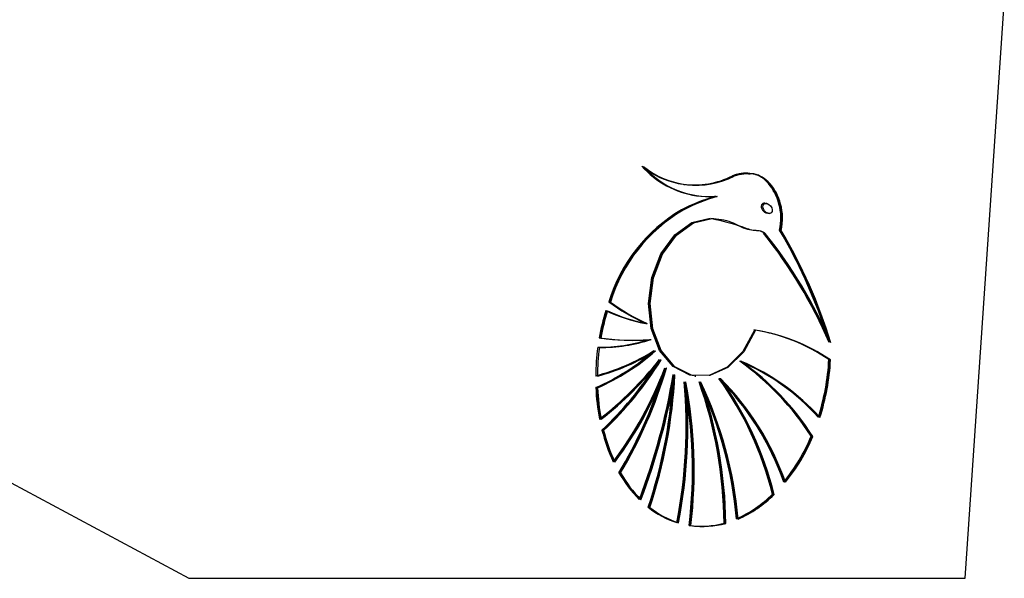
# Model space of a CAD drawing. Header units: millimetres. Extents: x 10 to 10348, y 8 to 8288.
# Tile 118 of 129: x 9805 to 9847, y 2785 to 2809. Entities that reach past the tile are written whole.
import ezdxf

# ---------------------------------------------------------------- set-up
doc = ezdxf.new("R2010")
doc.units = ezdxf.units.MM

msp = doc.modelspace()

# ---------------------------------------------------------------- linework, layer by layer
at = {"color": 7, "linetype": 'Continuous', "lineweight": 25}
for p, q in [((9845.063, 2785.181), (9846.717, 2809.383)), ((9833.228, 2801.774), (9833.263, 2801.769)), ((9834.59, 2801.27), (9834.626, 2801.265)), ((9836.718, 2800.971), (9836.67, 2800.977)), ((9833.156, 2800.693), (9833.121, 2800.698)), ((9836.763, 2800.556), (9836.839, 2800.545)), ((9837.29, 2799.841), (9837.325, 2799.836)), ((9830.095, 2796.82), (9830.06, 2796.824)), ((9831.642, 2795.913), (9831.677, 2795.908)), ((9831.808, 2795.239), (9831.843, 2795.234)), ((9831.998, 2794.765), (9832.033, 2794.76)), ((9832.234, 2794.387), (9832.269, 2794.382)), ((9835.62, 2794.318), (9835.655, 2794.313)), ((9839.33, 2794.392), (9839.401, 2794.382)), ((9832.461, 2794.044), (9832.496, 2794.039)), ((9832.812, 2793.755), (9832.847, 2793.751)), ((9833.692, 2793.702), (9833.727, 2793.697)), ((9833.269, 2793.454), (9833.305, 2793.449)), ((9833.901, 2793.454), (9833.936, 2793.449)), ((9834.727, 2793.598), (9834.762, 2793.593)), ((9829.555, 2793.212), (9829.52, 2793.217)), ((9800.59, 2791.514), (9812.387, 2785.181)), ((9829.812, 2791.413), (9829.777, 2791.418)), ((9838.589, 2791.167), (9838.659, 2791.157)), ((9830.526, 2789.623), (9830.491, 2789.628)), ((9836.959, 2788.724), (9837.03, 2788.714)), ((9831.759, 2788.169), (9831.724, 2788.174)), ((9834.957, 2787.502), (9834.992, 2787.497)), ((9812.387, 2785.181), (9845.063, 2785.181))]:
    msp.add_line(p, q, dxfattribs=at)
at = {"color": 7, "linetype": 'Continuous', "lineweight": 25, "flags": 128}
for points in [[(9833.761, 2801.293), (9834.133, 2801.262), (9834.555, 2801.274)], [(9833.657, 2793.707), (9833.475, 2793.742), (9832.769, 2794.105), (9832.206, 2794.782), (9831.849, 2795.7), (9831.735, 2796.761), (9831.877, 2797.849), (9832.259, 2798.848), (9832.841, 2799.649), (9833.559, 2800.168), (9834.337, 2800.347)], [(9836.203, 2795.638), (9835.709, 2794.731), (9835.046, 2794.07), (9834.286, 2793.727), (9833.511, 2793.737), (9832.804, 2794.1), (9832.241, 2794.777), (9831.884, 2795.696), (9831.77, 2796.756), (9831.912, 2797.844), (9832.294, 2798.843), (9832.876, 2799.645), (9833.594, 2800.163), (9834.372, 2800.342)], [(9836.238, 2795.634), (9835.744, 2794.727), (9835.081, 2794.066), (9834.321, 2793.722), (9833.546, 2793.732), (9832.839, 2794.095), (9832.276, 2794.773), (9831.919, 2795.691), (9831.805, 2796.751), (9831.947, 2797.839), (9832.329, 2798.838), (9832.911, 2799.64), (9833.629, 2800.158), (9834.407, 2800.337)]]:
    msp.add_lwpolyline(points, dxfattribs=at)
at = {"color": 7, "linetype": 'Continuous', "lineweight": 25}
for centre, radius, start, end in [((9834.328, 2805.107), 3.856, 221.7942, 261.5459), ((9833.71, 2805.275), 3.53, 230.9884, 296.9482), ((9834.315, 2805.037), 3.777, 221.539, 274.1763), ((9833.745, 2805.27), 3.53, 230.989, 296.9476), ((9834.35, 2805.032), 3.777, 221.5389, 274.1774), ((9833.694, 2805.289), 3.546, 235.2905, 261.8791), ((9833.654, 2805.363), 3.614, 262.6678, 296.6509), ((9836.729, 2793.788), 7.795, 106.1928, 117.5754), ((9836.764, 2793.784), 7.794, 106.1911, 117.5751), ((9836.801, 2793.775), 7.799, 106.1943, 117.5719), ((9836.593, 2794.809), 6.837, 120.5265, 162.8548), ((9836.629, 2794.804), 6.837, 120.5274, 162.8543), ((9836.664, 2794.799), 6.837, 120.5274, 162.8543), ((9820.721, 2787.069), 20.286, 23.3657, 38.5742), ((9820.755, 2787.064), 20.287, 23.366, 38.5738), ((9820.79, 2787.059), 20.288, 23.3663, 38.5736), ((9818.542, 2788.769), 21.745, 18.3694, 30.622), ((9818.499, 2788.724), 21.833, 17.7129, 30.6085), ((9818.455, 2788.678), 21.922, 17.048, 30.5949), ((9835.753, 2804.762), 9.768, 234.3522, 244.8812), ((9835.791, 2804.761), 9.773, 234.3548, 244.8786), ((9835.825, 2804.755), 9.771, 234.3537, 244.8797), ((9839.189, 2793.622), 9.674, 162.9661, 169.9536), ((9839.223, 2793.617), 9.674, 162.9656, 169.9534), ((9839.26, 2793.612), 9.675, 162.9664, 169.9534), ((9832.995, 2803.074), 7.29, 245.2166, 259.0237), ((9833.031, 2803.072), 7.293, 245.2194, 259.0208), ((9833.065, 2803.064), 7.29, 245.2166, 259.0237), ((9834.977, 2788.011), 7.725, 55.6954, 81.1293), ((9835.012, 2788.006), 7.725, 55.6963, 81.1293), ((9835.047, 2788), 7.726, 55.6969, 81.1287), ((9839.274, 2793.599), 9.762, 172.2549, 179.3478), ((9839.345, 2793.589), 9.763, 172.2554, 179.3476), ((9829.652, 2801.901), 6.987, 269.5847, 287.676), ((9831.011, 2804.733), 9.519, 261.8577, 274.5912), ((9829.722, 2801.89), 6.985, 269.582, 287.6771), ((9831.046, 2804.729), 9.52, 261.8574, 274.5898), ((9831.081, 2804.723), 9.519, 261.8577, 274.5912), ((9827.239, 2802.332), 8.916, 284.7699, 301.9892), ((9825.82, 2801.739), 9.29, 293.4673, 311.3923), ((9827.275, 2802.327), 8.916, 284.7701, 301.9901), ((9825.855, 2801.734), 9.291, 293.4682, 311.3924), ((9827.31, 2802.321), 8.915, 284.7691, 301.9911), ((9825.891, 2801.728), 9.289, 293.4666, 311.3939), ((9820.3, 2803.875), 15.215, 308.0201, 321.4441), ((9820.337, 2803.87), 15.214, 308.0194, 321.4447), ((9820.371, 2803.865), 15.215, 308.0201, 321.4448), ((9819.58, 2802.189), 14.832, 313.4324, 327.2934), ((9819.554, 2802.242), 14.916, 313.4522, 328.225), ((9819.588, 2802.237), 14.917, 313.4528, 328.2249), ((9828.785, 2784.844), 11.665, 32.8183, 54.3456), ((9831.839, 2785.585), 9.507, 42.1681, 66.7987), ((9831.874, 2785.579), 9.508, 42.1693, 66.7975), ((9828.82, 2784.84), 11.665, 32.8179, 54.3455), ((9828.856, 2784.835), 11.665, 32.8183, 54.3456), ((9831.91, 2785.575), 9.507, 42.1681, 66.7987), ((9829.588, 2794.925), 9.757, 342.3481, 356.8654), ((9829.624, 2794.921), 9.756, 342.3478, 356.8657), ((9829.659, 2794.916), 9.757, 342.348, 356.8657), ((9817.393, 2799.727), 16.069, 323.1415, 339.3066), ((9817.429, 2799.722), 16.068, 323.1411, 339.3067), ((9817.464, 2799.717), 16.069, 323.1415, 339.3066), ((9814.171, 2799.412), 19.061, 329.0994, 343.6436), ((9814.206, 2799.407), 19.062, 329.0998, 343.6436), ((9805.036, 2798.464), 28.137, 339.266, 350.3754), ((9805.071, 2798.46), 28.137, 339.266, 350.3755), ((9805.106, 2798.455), 28.137, 339.266, 350.3754), ((9811.802, 2794.822), 21.036, 341.5632, 357.0939), ((9811.838, 2794.817), 21.036, 341.5631, 357.0939), ((9814.22, 2799.373), 18.967, 329.0822, 342.385), ((9811.774, 2794.825), 21.03, 341.5622, 356.2614), ((9812.611, 2791.549), 20.711, 348.8153, 5.2903), ((9812.646, 2791.544), 20.711, 348.8152, 5.2904), ((9812.682, 2791.539), 20.711, 348.8152, 5.2904), ((9813.705, 2789.725), 19.882, 353.3163, 10.8218), ((9813.741, 2789.721), 19.882, 353.3163, 10.8219), ((9813.776, 2789.716), 19.882, 353.3163, 10.8218), ((9816.38, 2787.287), 18.543, 0.6792, 19.4404), ((9818.616, 2786.193), 16.893, 5.0825, 25.4752), ((9818.651, 2786.188), 16.893, 5.0827, 25.475), ((9816.415, 2787.282), 18.543, 0.6793, 19.4403), ((9816.451, 2787.277), 18.543, 0.6792, 19.4404), ((9818.686, 2786.183), 16.892, 5.0824, 25.4753), ((9823.281, 2785.332), 14.093, 13.9255, 35.9335), ((9826.603, 2785.484), 11.46, 19.1168, 45.1077), ((9826.639, 2785.479), 11.46, 19.1162, 45.1083), ((9823.316, 2785.328), 14.093, 13.9256, 35.9337), ((9823.352, 2785.323), 14.092, 13.9252, 35.9338), ((9826.674, 2785.474), 11.46, 19.1168, 45.1077), ((9838.48, 2793.572), 8.967, 182.2678, 190.8184), ((9838.515, 2793.567), 8.967, 182.268, 190.8186), ((9838.551, 2793.562), 8.967, 182.2678, 190.8184), ((9836.888, 2793.2), 7.331, 194.0672, 205.1164), ((9836.922, 2793.195), 7.329, 194.0659, 205.1178), ((9836.959, 2793.191), 7.331, 194.0673, 205.1163), ((9831.331, 2794.206), 7.868, 320.8377, 337.2784), ((9831.366, 2794.201), 7.869, 320.8384, 337.2776), ((9831.401, 2794.196), 7.868, 320.8377, 337.2784), ((9835.086, 2792.247), 5.289, 209.6823, 225.0601), ((9835.122, 2792.243), 5.29, 209.6823, 225.0585), ((9835.158, 2792.238), 5.291, 209.6846, 225.0577), ((9833.405, 2792.306), 5.046, 293.8038, 314.7753), ((9833.441, 2792.3), 5.045, 293.8014, 314.7777), ((9833.476, 2792.296), 5.046, 293.8038, 314.7753), ((9834.076, 2791.134), 3.781, 231.5347, 252.3462), ((9834.111, 2791.13), 3.781, 231.5369, 252.3462), ((9834.146, 2791.124), 3.78, 231.535, 252.3481), ((9833.962, 2790.931), 3.556, 261.7655, 285.6603), ((9833.997, 2790.925), 3.556, 261.763, 285.6604), ((9834.032, 2790.921), 3.556, 261.7655, 285.6603)]:
    msp.add_arc(centre, radius, start, end, dxfattribs=at)
for start_param, end_param in [(0.341899, 2.517328), (5.658921, 6.625085)]:
    msp.add_ellipse((9836.681, 2800.771), major_axis=(-0.153, 0.185), ratio=0.688328, start_param=start_param, end_param=end_param, dxfattribs=at)
msp.add_ellipse((9836.752, 2800.762), major_axis=(-0.153, 0.185), ratio=0.688328, dxfattribs=at)
for points, knots in [([(9836.02, 2802.201), (9835.821, 2802.226), (9835.571, 2802.258), (9835.325, 2802.154), (9835.275, 2802.133)], [0, 0, 0, 0, 0.794951, 1, 1, 1, 1]), ([(9837.29, 2799.841), (9837.317, 2800.03), (9837.372, 2800.409), (9837.276, 2800.983), (9837.059, 2801.528), (9836.689, 2801.991), (9836.135, 2802.258), (9835.648, 2802.267), (9835.36, 2802.149), (9835.31, 2802.128)], [0, 0, 0, 0, 0.125844, 0.251052, 0.393402, 0.557565, 0.726465, 0.952101, 1, 1, 1, 1]), ([(9837.325, 2799.836), (9837.352, 2800.025), (9837.407, 2800.402), (9837.287, 2801.128), (9836.904, 2801.878), (9836.153, 2802.312), (9835.615, 2802.186), (9835.345, 2802.123)], [0, 0, 0, 0, 0.125867, 0.251161, 0.50072, 0.749637, 1, 1, 1, 1]), ([(9837.255, 2799.845), (9837.282, 2800.034), (9837.336, 2800.411), (9837.217, 2801.141), (9836.832, 2801.859), (9836.323, 2802.249), (9836.04, 2802.214), (9836.022, 2802.212)], [0, 0, 0, 0, 0.164228, 0.327724, 0.653359, 0.978154, 1, 1, 1, 1]), ([(9834.372, 2800.342), (9834.661, 2800.319), (9835.194, 2800.276), (9835.776, 2799.869), (9836.221, 2799.844), (9836.472, 2799.825), (9836.577, 2799.743), (9836.616, 2799.713)], [0, 0, 0, 0, 0.369937, 0.682977, 0.84103, 0.942255, 1, 1, 1, 1]), ([(9834.407, 2800.337), (9834.83, 2800.239), (9835.439, 2800.097), (9836.101, 2799.828), (9836.45, 2799.839), (9836.584, 2799.752), (9836.651, 2799.709)], [0, 0, 0, 0, 0.559891, 0.805799, 0.903564, 1, 1, 1, 1])]:
    msp.add_open_spline(points, degree=3, knots=knots, dxfattribs=at)

doc.saveas('drawing.dxf')
